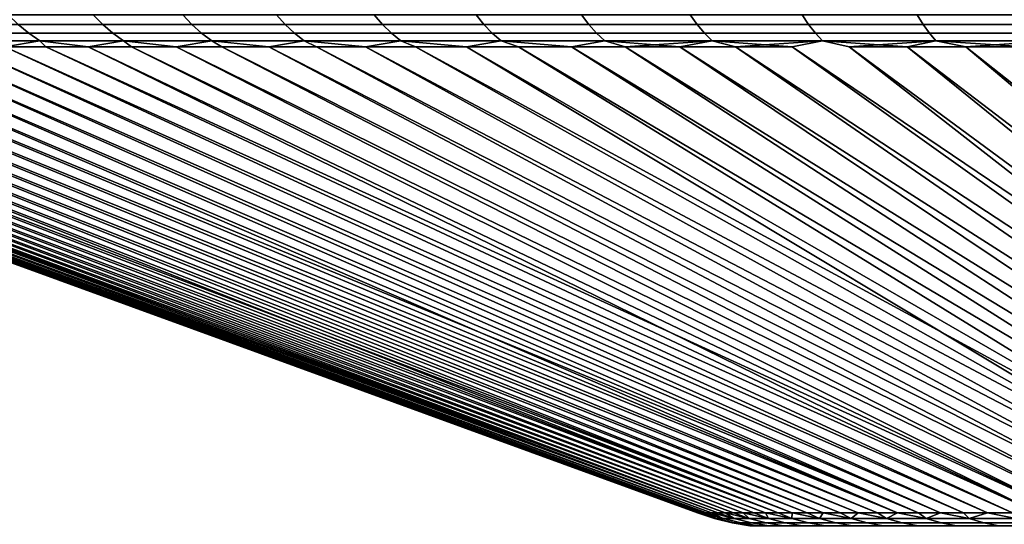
# Model space of a CAD drawing. Header units: metres. Extents: x -109 to 109, y -100 to 58.
# Tile 108 of 256: x -100.53 to -89.89, y 47.84 to 53.3. Entities that reach past the tile are written whole.
import ezdxf

# ---------------------------------------------------------------- set-up
doc = ezdxf.new("R2010")
doc.units = ezdxf.units.M
doc.layers.add('solid_21_062_100_XXX', color=7, linetype='CONTINUOUS')

msp = doc.modelspace()

# ---------------------------------------------------------------- linework, layer by layer
at = {"layer": 'solid_21_062_100_XXX'}
for points in [[(-100.658791, 53.352703, -19.654636), (-99.739182, 53.352703, -20.733847), (-99.635811, 53.246349, -20.641617), (-100.551331, 53.246349, -19.567207)], [(-99.739182, 53.352703, 20.733847), (-100.658791, 53.352703, 19.654636), (-100.551331, 53.246349, 19.567207), (-99.635811, 53.246349, 20.641617)], [(-99.739182, 53.352703, -20.733847), (-98.771408, 53.352703, -21.770081), (-98.67234, 53.246349, -21.673243), (-99.635811, 53.246349, -20.641617)], [(-98.771408, 53.352703, 21.770081), (-99.739182, 53.352703, 20.733847), (-99.635811, 53.246349, 20.641617), (-98.67234, 53.246349, 21.673243)], [(-98.771408, 53.352703, -21.770081), (-97.757469, 53.352703, -22.761194), (-97.66291, 53.246349, -22.659946), (-98.67234, 53.246349, -21.673243)], [(-97.757469, 53.352703, 22.761194), (-98.771408, 53.352703, 21.770081), (-98.67234, 53.246349, 21.673243), (-97.66291, 53.246349, 22.659946)], [(-97.757469, 53.352703, -22.761194), (-96.699478, 53.352703, -23.705132), (-96.609619, 53.246349, -23.599686), (-97.66291, 53.246349, -22.659946)], [(-96.699478, 53.352703, 23.705132), (-97.757469, 53.352703, 22.761194), (-97.66291, 53.246349, 22.659946), (-96.609619, 53.246349, 23.599686)], [(-96.699478, 53.352703, -23.705132), (-95.599609, 53.352703, -24.599937), (-95.514656, 53.246349, -24.490509), (-96.609619, 53.246349, -23.599686)], [(-95.599609, 53.352703, 24.599937), (-96.699478, 53.352703, 23.705132), (-96.609619, 53.246349, 23.599686), (-95.514656, 53.246349, 24.490509)], [(-95.599609, 53.352703, -24.599937), (-94.460159, 53.352703, -25.443754), (-94.380272, 53.246349, -25.330574), (-95.514656, 53.246349, -24.490509)], [(-94.460159, 53.352703, 25.443754), (-95.599609, 53.352703, 24.599937), (-95.514656, 53.246349, 24.490509), (-94.380272, 53.246349, 25.330574)], [(-94.460159, 53.352703, -25.443754), (-93.283485, 53.352703, -26.234837), (-93.208832, 53.246349, -26.118135), (-94.380272, 53.246349, -25.330574)], [(-93.283485, 53.352703, 26.234837), (-94.460159, 53.352703, 25.443754), (-94.380272, 53.246349, 25.330574), (-93.208832, 53.246349, 26.118135)], [(-93.283485, 53.352703, -26.234837), (-92.072029, 53.352703, -26.971542), (-92.002762, 53.246349, -26.851564), (-93.208832, 53.246349, -26.118135)], [(-92.072029, 53.352703, 26.971542), (-93.283485, 53.352703, 26.234837), (-93.208832, 53.246349, 26.118135), (-92.002762, 53.246349, 26.851564)], [(-92.072029, 53.352703, -26.971542), (-90.828293, 53.352703, -27.652346), (-90.764557, 53.246349, -27.529339), (-92.002762, 53.246349, -26.851564)], [(-90.828293, 53.352703, 27.652346), (-92.072029, 53.352703, 26.971542), (-92.002762, 53.246349, 26.851564), (-90.764557, 53.246349, 27.529339)], [(-90.828293, 53.352703, -27.652346), (-89.554855, 53.352703, -28.275835), (-89.496788, 53.246349, -28.150055), (-90.764557, 53.246349, -27.529339)], [(-89.554855, 53.352703, 28.275835), (-90.828293, 53.352703, 27.652346), (-90.764557, 53.246349, 27.529339), (-89.496788, 53.246349, 28.150055)], [(-101.417, 53.246349, -18.452244), (-100.551331, 53.246349, -19.567207), (-100.437073, 53.152493, -19.474257), (-101.29863, 53.152493, -18.364588)], [(-100.551331, 53.246349, 19.567207), (-101.417, 53.246349, 18.452244), (-101.29863, 53.152493, 18.364588), (-100.437073, 53.152493, 19.474257)], [(-100.551331, 53.246349, -19.567207), (-99.635811, 53.246349, -20.641617), (-99.525909, 53.152493, -20.54356), (-100.437073, 53.152493, -19.474257)], [(-99.635811, 53.246349, 20.641617), (-100.551331, 53.246349, 19.567207), (-100.437073, 53.152493, 19.474257), (-99.525909, 53.152493, 20.54356)], [(-99.635811, 53.246349, -20.641617), (-98.67234, 53.246349, -21.673243), (-98.567009, 53.152493, -21.570286), (-99.525909, 53.152493, -20.54356)], [(-98.67234, 53.246349, 21.673243), (-99.635811, 53.246349, 20.641617), (-99.525909, 53.152493, 20.54356), (-98.567009, 53.152493, 21.570286)], [(-98.67234, 53.246349, -21.673243), (-97.66291, 53.246349, -22.659946), (-97.562378, 53.152493, -22.552303), (-98.567009, 53.152493, -21.570286)], [(-97.66291, 53.246349, 22.659946), (-98.67234, 53.246349, 21.673243), (-98.567009, 53.152493, 21.570286), (-97.562378, 53.152493, 22.552303)], [(-97.66291, 53.246349, -22.659946), (-96.609619, 53.246349, -23.599686), (-96.514091, 53.152493, -23.487577), (-97.562378, 53.152493, -22.552303)], [(-96.609619, 53.246349, 23.599686), (-97.66291, 53.246349, 22.659946), (-97.562378, 53.152493, 22.552303), (-96.514091, 53.152493, 23.487577)], [(-96.609619, 53.246349, -23.599686), (-95.514656, 53.246349, -24.490509), (-95.424324, 53.152493, -24.37417), (-96.514091, 53.152493, -23.487577)], [(-95.514656, 53.246349, 24.490509), (-96.609619, 53.246349, 23.599686), (-96.514091, 53.152493, 23.487577), (-95.424324, 53.152493, 24.37417)], [(-95.514656, 53.246349, -24.490509), (-94.380272, 53.246349, -25.330574), (-94.295334, 53.152493, -25.210243), (-95.424324, 53.152493, -24.37417)], [(-94.380272, 53.246349, 25.330574), (-95.514656, 53.246349, 24.490509), (-95.424324, 53.152493, 24.37417), (-94.295334, 53.152493, 25.210243)], [(-94.380272, 53.246349, -25.330574), (-93.208832, 53.246349, -26.118135), (-93.129456, 53.152493, -25.994064), (-94.295334, 53.152493, -25.210243)], [(-93.208832, 53.246349, 26.118135), (-94.380272, 53.246349, 25.330574), (-94.295334, 53.152493, 25.210243), (-93.129456, 53.152493, 25.994064)], [(-93.208832, 53.246349, -26.118135), (-92.002762, 53.246349, -26.851564), (-91.929115, 53.152493, -26.72401), (-93.129456, 53.152493, -25.994064)], [(-92.002762, 53.246349, 26.851564), (-93.208832, 53.246349, 26.118135), (-93.129456, 53.152493, 25.994064), (-91.929115, 53.152493, 26.72401)], [(-92.002762, 53.246349, -26.851564), (-90.764557, 53.246349, -27.529339), (-90.696793, 53.152493, -27.398565), (-91.929115, 53.152493, -26.72401)], [(-90.764557, 53.246349, 27.529339), (-92.002762, 53.246349, 26.851564), (-91.929115, 53.152493, 26.72401), (-90.696793, 53.152493, 27.398565)], [(-90.764557, 53.246349, -27.529339), (-89.496788, 53.246349, -28.150055), (-89.435043, 53.152493, -28.016333), (-90.696793, 53.152493, -27.398565)], [(-89.496788, 53.246349, 28.150055), (-90.764557, 53.246349, 27.529339), (-90.696793, 53.152493, 27.398565), (-89.435043, 53.152493, 28.016333)], [(-101.29863, 53.152493, -18.364588), (-100.437073, 53.152493, -19.474257), (-100.31691, 53.071838, -19.376492), (-101.174141, 53.071838, -18.272394)], [(-100.437073, 53.152493, 19.474257), (-101.29863, 53.152493, 18.364588), (-101.174141, 53.071838, 18.272394), (-100.31691, 53.071838, 19.376492)], [(-100.437073, 53.152493, -19.474257), (-99.525909, 53.152493, -20.54356), (-99.410309, 53.071838, -20.440428), (-100.31691, 53.071838, -19.376492)], [(-99.525909, 53.152493, 20.54356), (-100.437073, 53.152493, 19.474257), (-100.31691, 53.071838, 19.376492), (-99.410309, 53.071838, 20.440428)], [(-99.525909, 53.152493, -20.54356), (-98.567009, 53.152493, -21.570286), (-98.45623, 53.071838, -21.461998), (-99.410309, 53.071838, -20.440428)], [(-98.567009, 53.152493, 21.570286), (-99.525909, 53.152493, 20.54356), (-99.410309, 53.071838, 20.440428), (-98.45623, 53.071838, 21.461998)], [(-98.567009, 53.152493, -21.570286), (-97.562378, 53.152493, -22.552303), (-97.456642, 53.071838, -22.439087), (-98.45623, 53.071838, -21.461998)], [(-97.562378, 53.152493, 22.552303), (-98.567009, 53.152493, 21.570286), (-98.45623, 53.071838, 21.461998), (-97.456642, 53.071838, 22.439087)], [(-97.562378, 53.152493, -22.552303), (-96.514091, 53.152493, -23.487577), (-96.41362, 53.071838, -23.369665), (-97.456642, 53.071838, -22.439087)], [(-96.514091, 53.152493, 23.487577), (-97.562378, 53.152493, 22.552303), (-97.456642, 53.071838, 22.439087), (-96.41362, 53.071838, 23.369665)], [(-96.514091, 53.152493, -23.487577), (-95.424324, 53.152493, -24.37417), (-95.329323, 53.071838, -24.251806), (-96.41362, 53.071838, -23.369665)], [(-95.424324, 53.152493, 24.37417), (-96.514091, 53.152493, 23.487577), (-96.41362, 53.071838, 23.369665), (-95.329323, 53.071838, 24.251806)], [(-95.424324, 53.152493, -24.37417), (-94.295334, 53.152493, -25.210243), (-94.205994, 53.071838, -25.083683), (-95.329323, 53.071838, -24.251806)], [(-94.295334, 53.152493, 25.210243), (-95.424324, 53.152493, 24.37417), (-95.329323, 53.071838, 24.251806), (-94.205994, 53.071838, 25.083683)], [(-94.295334, 53.152493, -25.210243), (-93.129456, 53.152493, -25.994064), (-93.045975, 53.071838, -25.863569), (-94.205994, 53.071838, -25.083683)], [(-93.129456, 53.152493, 25.994064), (-94.295334, 53.152493, 25.210243), (-94.205994, 53.071838, 25.083683), (-93.045975, 53.071838, 25.863569)], [(-93.129456, 53.152493, -25.994064), (-91.929115, 53.152493, -26.72401), (-91.851654, 53.071838, -26.589849), (-93.045975, 53.071838, -25.863569)], [(-91.929115, 53.152493, 26.72401), (-93.129456, 53.152493, 25.994064), (-93.045975, 53.071838, 25.863569), (-91.851654, 53.071838, 26.589849)], [(-91.929115, 53.152493, -26.72401), (-90.696793, 53.152493, -27.398565), (-90.625519, 53.071838, -27.261019), (-91.851654, 53.071838, -26.589849)], [(-90.696793, 53.152493, 27.398565), (-91.929115, 53.152493, 26.72401), (-91.851654, 53.071838, 26.589849), (-90.625519, 53.071838, 27.261019)], [(-90.696793, 53.152493, -27.398565), (-89.435043, 53.152493, -28.016333), (-89.37011, 53.071838, -27.875685), (-90.625519, 53.071838, -27.261019)], [(-89.435043, 53.152493, 28.016333), (-90.696793, 53.152493, 27.398565), (-90.625519, 53.071838, 27.261019), (-89.37011, 53.071838, 27.875685)], [(-100.31691, 53.071838, 19.376492), (-101.174141, 53.071838, 18.272394), (-100.694344, 53.00507, 18.640141), (-100.250717, 53.00507, 19.202198)], [(-101.174141, 53.071838, -18.272394), (-100.31691, 53.071838, -19.376492), (-100.694351, 53.00507, -18.640127)], [(-100.31691, 53.071838, -19.376492), (-100.250725, 53.00507, -19.202185), (-100.694351, 53.00507, -18.640127)], [(-100.31691, 53.071838, 19.376492), (-100.250717, 53.00507, 19.202198), (-99.794037, 53.00507, 19.7537)], [(-99.410309, 53.071838, 20.440428), (-100.31691, 53.071838, 19.376492), (-99.794037, 53.00507, 19.7537), (-99.324562, 53.00507, 20.294346)], [(-100.31691, 53.071838, -19.376492), (-99.794052, 53.00507, -19.753687), (-100.250725, 53.00507, -19.202185)], [(-100.31691, 53.071838, -19.376492), (-99.410309, 53.071838, -20.440428), (-99.794052, 53.00507, -19.753687)], [(-99.410309, 53.071838, -20.440428), (-99.32457, 53.00507, -20.294333), (-99.794052, 53.00507, -19.753687)], [(-99.410309, 53.071838, 20.440428), (-99.324562, 53.00507, 20.294346), (-98.842537, 53.00507, 20.823835)], [(-98.45623, 53.071838, 21.461998), (-99.410309, 53.071838, 20.440428), (-98.842537, 53.00507, 20.823835), (-98.348228, 53.00507, 21.341881)], [(-99.410309, 53.071838, -20.440428), (-98.842545, 53.00507, -20.823824), (-99.32457, 53.00507, -20.294333)], [(-99.410309, 53.071838, -20.440428), (-98.45623, 53.071838, -21.461998), (-98.842545, 53.00507, -20.823824)], [(-98.45623, 53.071838, -21.461998), (-98.348244, 53.00507, -21.341869), (-98.842545, 53.00507, -20.823824)], [(-98.45623, 53.071838, 21.461998), (-98.348228, 53.00507, 21.341881), (-97.841911, 53.00507, 21.848196)], [(-97.456642, 53.071838, 22.439087), (-98.45623, 53.071838, 21.461998), (-97.841911, 53.00507, 21.848196)], [(-98.45623, 53.071838, -21.461998), (-97.841927, 53.00507, -21.848183), (-98.348244, 53.00507, -21.341869)], [(-98.45623, 53.071838, -21.461998), (-97.456642, 53.071838, -22.439087), (-97.841927, 53.00507, -21.848183)], [(-97.456642, 53.071838, -22.439087), (-97.323883, 53.00507, -22.342489), (-97.841927, 53.00507, -21.848183)], [(-97.456642, 53.071838, 22.439087), (-97.841911, 53.00507, 21.848196), (-97.323868, 53.00507, 22.342501)], [(-97.456642, 53.071838, 22.439087), (-97.323868, 53.00507, 22.342501), (-96.79438, 53.00507, 22.824526)], [(-96.41362, 53.071838, 23.369665), (-97.456642, 53.071838, 22.439087), (-96.79438, 53.00507, 22.824526)], [(-97.456642, 53.071838, -22.439087), (-96.41362, 53.071838, -23.369665), (-96.794395, 53.00507, -22.824514), (-97.323883, 53.00507, -22.342489)], [(-96.41362, 53.071838, -23.369665), (-96.253754, 53.00507, -23.293995), (-96.794395, 53.00507, -22.824514)], [(-96.41362, 53.071838, 23.369665), (-96.79438, 53.00507, 22.824526), (-96.253738, 53.00507, 23.294006)], [(-96.41362, 53.071838, 23.369665), (-96.253738, 53.00507, 23.294006), (-95.70224, 53.00507, 23.750683)], [(-95.329323, 53.071838, 24.251806), (-96.41362, 53.071838, 23.369665), (-95.70224, 53.00507, 23.750683)], [(-96.41362, 53.071838, -23.369665), (-95.329323, 53.071838, -24.251806), (-95.702255, 53.00507, -23.750671), (-96.253754, 53.00507, -23.293995)], [(-95.329323, 53.071838, -24.251806), (-95.140198, 53.00507, -24.194294), (-95.702255, 53.00507, -23.750671)], [(-95.329323, 53.071838, 24.251806), (-95.70224, 53.00507, 23.750683), (-95.140182, 53.00507, 24.194305)], [(-95.329323, 53.071838, 24.251806), (-95.140182, 53.00507, 24.194305), (-94.567886, 53.00507, 24.62463)], [(-94.205994, 53.071838, 25.083683), (-95.329323, 53.071838, 24.251806), (-94.567886, 53.00507, 24.62463)], [(-95.329323, 53.071838, -24.251806), (-94.205994, 53.071838, -25.083683), (-94.567902, 53.00507, -24.62462), (-95.140198, 53.00507, -24.194294)], [(-94.205994, 53.071838, -25.083683), (-93.985672, 53.00507, -25.041412), (-94.567902, 53.00507, -24.62462)], [(-94.205994, 53.071838, 25.083683), (-94.567886, 53.00507, 24.62463), (-93.985657, 53.00507, 25.041422)], [(-94.205994, 53.071838, 25.083683), (-93.985657, 53.00507, 25.041422), (-93.393814, 53.00507, 25.44445)], [(-93.045975, 53.071838, 25.863569), (-94.205994, 53.071838, 25.083683), (-93.393814, 53.00507, 25.44445)], [(-94.205994, 53.071838, -25.083683), (-93.045975, 53.071838, -25.863569), (-93.985672, 53.00507, -25.041412)], [(-93.045975, 53.071838, -25.863569), (-93.393829, 53.00507, -25.444441), (-93.985672, 53.00507, -25.041412)], [(-93.045975, 53.071838, -25.863569), (-92.792702, 53.00507, -25.833485), (-93.393829, 53.00507, -25.444441)], [(-93.045975, 53.071838, 25.863569), (-93.393814, 53.00507, 25.44445), (-92.792686, 53.00507, 25.833494)], [(-93.045975, 53.071838, 25.863569), (-92.792686, 53.00507, 25.833494), (-92.182602, 53.00507, 26.208338)], [(-91.851654, 53.071838, 26.589849), (-93.045975, 53.071838, 25.863569), (-92.182602, 53.00507, 26.208338)], [(-93.045975, 53.071838, -25.863569), (-91.851654, 53.071838, -26.589849), (-92.792702, 53.00507, -25.833485)], [(-91.851654, 53.071838, -26.589849), (-92.182617, 53.00507, -26.208328), (-92.792702, 53.00507, -25.833485)], [(-91.851654, 53.071838, -26.589849), (-91.563911, 53.00507, -26.568769), (-85.11245, 47.968861, -14.314016), (-92.182617, 53.00507, -26.208328)], [(-91.851654, 53.071838, 26.589849), (-92.182602, 53.00507, 26.208338), (-84.721664, 47.968861, 14.541992), (-91.563896, 53.00507, 26.568777)], [(-91.851654, 53.071838, 26.589849), (-91.563896, 53.00507, 26.568777), (-90.936913, 53.00507, 26.914614)], [(-90.625519, 53.071838, 27.261019), (-91.851654, 53.071838, 26.589849), (-90.936913, 53.00507, 26.914614)], [(-91.851654, 53.071838, -26.589849), (-90.625519, 53.071838, -27.261019), (-91.563911, 53.00507, -26.568769)], [(-90.625519, 53.071838, -27.261019), (-90.936935, 53.00507, -26.914604), (-91.563911, 53.00507, -26.568769)], [(-90.625519, 53.071838, -27.261019), (-90.302017, 53.00507, -27.245647), (-90.936935, 53.00507, -26.914604)], [(-90.625519, 53.071838, 27.261019), (-90.936913, 53.00507, 26.914614), (-90.302002, 53.00507, 27.245655)], [(-90.625519, 53.071838, 27.261019), (-90.302002, 53.00507, 27.245655), (-89.6595, 53.00507, 27.561722)], [(-89.37011, 53.071838, 27.875685), (-90.625519, 53.071838, 27.261019), (-89.6595, 53.00507, 27.561722)], [(-90.625519, 53.071838, -27.261019), (-89.37011, 53.071838, -27.875685), (-90.302017, 53.00507, -27.245647)], [(-89.37011, 53.071838, -27.875685), (-89.659515, 53.00507, -27.561714), (-90.302017, 53.00507, -27.245647)], [(-107.033722, 53.00507, -0.715954), (-93.205246, 47.968861), (-93.19912, 47.968861, 0.452357), (-107.042114, 53.00507)], [(-107.033722, 53.00507, 0.715962), (-107.042114, 53.00507), (-93.19912, 47.968861, 0.452357)], [(-107.033722, 53.00507, 0.715962), (-93.19912, 47.968861, 0.452357), (-93.180748, 47.968861, 0.904386), (-107.008553, 53.00507, 1.431536)], [(-107.008553, 53.00507, -1.431522), (-93.19912, 47.968861, -0.452351), (-93.205246, 47.968861), (-107.033722, 53.00507, -0.715954)], [(-107.008553, 53.00507, 1.431536), (-93.180748, 47.968861, 0.904386), (-93.150146, 47.968861, 1.355755), (-106.966606, 53.00507, 2.146327)], [(-106.966606, 53.00507, -2.146309), (-93.180748, 47.968861, -0.904375), (-93.19912, 47.968861, -0.452351), (-107.008553, 53.00507, -1.431522)], [(-106.966606, 53.00507, 2.146327), (-93.150146, 47.968861, 1.355755), (-93.107323, 47.968861, 1.806131), (-106.907921, 53.00507, 2.859944)], [(-106.907921, 53.00507, -2.859923), (-93.150146, 47.968861, -1.35574), (-93.180748, 47.968861, -0.904375), (-106.966606, 53.00507, -2.146309)], [(-106.907921, 53.00507, 2.859944), (-93.107323, 47.968861, 1.806131), (-93.052322, 47.968861, 2.255186), (-106.83252, 53.00507, 3.571992)], [(-106.832527, 53.00507, -3.571969), (-93.107323, 47.968861, -1.806115), (-93.150146, 47.968861, -1.35574), (-106.907921, 53.00507, -2.859923)], [(-106.740456, 53.00507, -4.282056), (-93.05233, 47.968861, -2.255169), (-93.107323, 47.968861, -1.806115), (-106.832527, 53.00507, -3.571969)], [(-106.83252, 53.00507, 3.571992), (-93.052322, 47.968861, 2.255186), (-92.985184, 47.968861, 2.702588), (-106.740448, 53.00507, 4.28208)], [(-106.63176, 53.00507, -4.989793), (-92.985191, 47.968861, -2.702571), (-93.05233, 47.968861, -2.255169), (-106.740456, 53.00507, -4.282056)], [(-106.740448, 53.00507, 4.28208), (-92.985184, 47.968861, 2.702588), (-92.905952, 47.968861, 3.148009), (-106.631752, 53.00507, 4.989817)], [(-106.63176, 53.00507, -4.989793), (-106.506508, 53.00507, -5.69479), (-92.985191, 47.968861, -2.702571)], [(-106.5065, 53.00507, 5.694813), (-106.631752, 53.00507, 4.989817), (-92.905952, 47.968861, 3.148009)], [(-106.364754, 53.00507, -6.396659), (-92.90596, 47.968861, -3.147993), (-92.985191, 47.968861, -2.702571), (-106.506508, 53.00507, -5.69479)], [(-106.5065, 53.00507, 5.694813), (-92.905952, 47.968861, 3.148009), (-92.81469, 47.968861, 3.591123), (-106.364754, 53.00507, 6.396681)], [(-106.364754, 53.00507, 6.396681), (-92.81469, 47.968861, 3.591123), (-92.711464, 47.968861, 4.031603), (-106.206589, 53.00507, 7.095035)], [(-106.206596, 53.00507, -7.095014), (-92.814697, 47.968861, -3.591108), (-92.90596, 47.968861, -3.147993), (-106.364754, 53.00507, -6.396659)], [(-106.032104, 53.00507, -7.789469), (-92.711464, 47.968861, -4.03159), (-92.814697, 47.968861, -3.591108), (-106.206596, 53.00507, -7.095014)], [(-106.206589, 53.00507, 7.095035), (-92.711464, 47.968861, 4.031603), (-92.596344, 47.968861, 4.469127), (-106.032097, 53.00507, 7.789488)], [(-105.841377, 53.00507, -8.479643), (-92.596344, 47.968861, -4.469115), (-92.711464, 47.968861, -4.03159), (-106.032104, 53.00507, -7.789469)], [(-106.032097, 53.00507, 7.789488), (-92.596344, 47.968861, 4.469127), (-92.469414, 47.968861, 4.903372), (-105.841377, 53.00507, 8.479661)], [(-105.841377, 53.00507, 8.479661), (-92.469414, 47.968861, 4.903372), (-92.33078, 47.968861, 5.334021), (-105.634529, 53.00507, 9.165173)], [(-105.634529, 53.00507, -9.165155), (-92.469421, 47.968861, -4.903362), (-92.596344, 47.968861, -4.469115), (-105.841377, 53.00507, -8.479643)], [(-105.634529, 53.00507, 9.165173), (-92.33078, 47.968861, 5.334021), (-92.180527, 47.968861, 5.760758), (-105.411659, 53.00507, 9.845646)], [(-105.411667, 53.00507, -9.84563), (-92.33078, 47.968861, -5.334013), (-92.469421, 47.968861, -4.903362), (-105.634529, 53.00507, -9.165155)], [(-105.411667, 53.00507, -9.84563), (-105.172913, 53.00507, -10.520692), (-92.33078, 47.968861, -5.334013)], [(-105.172905, 53.00507, 10.520707), (-105.411659, 53.00507, 9.845646), (-92.180527, 47.968861, 5.760758)], [(-104.918404, 53.00507, -11.189971), (-92.180534, 47.968861, -5.76075), (-92.33078, 47.968861, -5.334013), (-105.172913, 53.00507, -10.520692)], [(-105.172905, 53.00507, 10.520707), (-92.180527, 47.968861, 5.760758), (-92.018784, 47.968861, 6.183269), (-104.918396, 53.00507, 11.189985)], [(-104.64827, 53.00507, -11.853098), (-92.018784, 47.968861, -6.183262), (-92.180534, 47.968861, -5.76075), (-104.918404, 53.00507, -11.189971)], [(-104.918396, 53.00507, 11.189985), (-92.018784, 47.968861, 6.183269), (-91.84565, 47.968861, 6.601244), (-104.648262, 53.00507, 11.853112)], [(-104.362663, 53.00507, -12.509709), (-91.84565, 47.968861, -6.601238), (-92.018784, 47.968861, -6.183262), (-104.64827, 53.00507, -11.853098)], [(-104.648262, 53.00507, 11.853112), (-91.84565, 47.968861, 6.601244), (-91.661263, 47.968861, 7.014377), (-104.362656, 53.00507, 12.509724)], [(-104.061752, 53.00507, -13.159444), (-91.661263, 47.968861, -7.014371), (-91.84565, 47.968861, -6.601238), (-104.362663, 53.00507, -12.509709)], [(-104.362656, 53.00507, 12.509724), (-91.661263, 47.968861, 7.014377), (-91.465752, 47.968861, 7.422365), (-104.061745, 53.00507, 13.159458)], [(-103.745682, 53.00507, -13.801945), (-91.465759, 47.968861, -7.422359), (-91.661263, 47.968861, -7.014371), (-104.061752, 53.00507, -13.159444)], [(-104.061745, 53.00507, 13.159458), (-91.465752, 47.968861, 7.422365), (-91.25927, 47.968861, 7.824909), (-103.745674, 53.00507, 13.80196)], [(-103.414642, 53.00507, -14.43686), (-91.259277, 47.968861, -7.824902), (-91.465759, 47.968861, -7.422359), (-103.745682, 53.00507, -13.801945)], [(-103.745674, 53.00507, 13.80196), (-91.25927, 47.968861, 7.824909), (-91.041969, 47.968861, 8.221713), (-103.414635, 53.00507, 14.436875)], [(-103.06881, 53.00507, -15.06384), (-91.041969, 47.968861, -8.221705), (-91.259277, 47.968861, -7.824902), (-103.414642, 53.00507, -14.43686)], [(-103.414635, 53.00507, 14.436875), (-91.041969, 47.968861, 8.221713), (-90.813995, 47.968861, 8.612486), (-103.068802, 53.00507, 15.063856)], [(-103.06881, 53.00507, -15.06384), (-102.708374, 53.00507, -15.682541), (-91.041969, 47.968861, -8.221705)], [(-102.708366, 53.00507, 15.682557), (-103.068802, 53.00507, 15.063856), (-90.813995, 47.968861, 8.612486)], [(-102.333534, 53.00507, -16.292624), (-90.813995, 47.968861, -8.612478), (-91.041969, 47.968861, -8.221705), (-102.708374, 53.00507, -15.682541)], [(-102.708366, 53.00507, 15.682557), (-90.813995, 47.968861, 8.612486), (-90.575523, 47.968861, 8.996943), (-102.333519, 53.00507, 16.292639)], [(-101.944489, 53.00507, -16.893749), (-90.575531, 47.968861, -8.996934), (-90.813995, 47.968861, -8.612478), (-102.333534, 53.00507, -16.292624)], [(-102.333519, 53.00507, 16.292639), (-90.575523, 47.968861, 8.996943), (-90.326729, 47.968861, 9.374799), (-101.944481, 53.00507, 16.893766)], [(-101.541466, 53.00507, -17.485592), (-90.326736, 47.968861, -9.37479), (-90.575531, 47.968861, -8.996934), (-101.944489, 53.00507, -16.893749)], [(-101.944481, 53.00507, 16.893766), (-90.326729, 47.968861, 9.374799), (-90.067795, 47.968861, 9.74578), (-101.541458, 53.00507, 17.485607)], [(-101.12468, 53.00507, -18.067825), (-90.067802, 47.968861, -9.745771), (-90.326736, 47.968861, -9.37479), (-101.541466, 53.00507, -17.485592)], [(-101.541458, 53.00507, 17.485607), (-90.067795, 47.968861, 9.74578), (-89.798912, 47.968861, 10.109612), (-101.124664, 53.00507, 18.067839)], [(-100.694351, 53.00507, -18.640127), (-89.79892, 47.968861, -10.109604), (-90.067802, 47.968861, -9.745771), (-101.12468, 53.00507, -18.067825)], [(-101.124664, 53.00507, 18.067839), (-89.798912, 47.968861, 10.109612), (-89.520271, 47.968861, 10.46603), (-100.694344, 53.00507, 18.640141)], [(-100.250725, 53.00507, -19.202185), (-89.520279, 47.968861, -10.466022), (-89.79892, 47.968861, -10.109604), (-100.694351, 53.00507, -18.640127)], [(-100.694344, 53.00507, 18.640141), (-89.520271, 47.968861, 10.46603), (-89.232086, 47.968861, 10.814772), (-100.250717, 53.00507, 19.202198)], [(-100.250725, 53.00507, -19.202185), (-99.794052, 53.00507, -19.753687), (-89.520279, 47.968861, -10.466022)], [(-99.794037, 53.00507, 19.7537), (-100.250717, 53.00507, 19.202198), (-89.232086, 47.968861, 10.814772)], [(-99.32457, 53.00507, -20.294333), (-89.232094, 47.968861, -10.814763), (-89.520279, 47.968861, -10.466022), (-99.794052, 53.00507, -19.753687)], [(-99.794037, 53.00507, 19.7537), (-89.232086, 47.968861, 10.814772), (-88.934563, 47.968861, 11.155581), (-99.324562, 53.00507, 20.294346)], [(-98.842545, 53.00507, -20.823824), (-88.93457, 47.968861, -11.155574), (-89.232094, 47.968861, -10.814763), (-99.32457, 53.00507, -20.294333)], [(-99.324562, 53.00507, 20.294346), (-88.934563, 47.968861, 11.155581), (-88.627914, 47.968861, 11.488209), (-98.842537, 53.00507, 20.823835)], [(-98.348244, 53.00507, -21.341869), (-88.627922, 47.968861, -11.488202), (-88.93457, 47.968861, -11.155574), (-98.842545, 53.00507, -20.823824)], [(-98.842537, 53.00507, 20.823835), (-88.627914, 47.968861, 11.488209), (-88.312378, 47.968861, 11.812411), (-98.348228, 53.00507, 21.341881)], [(-97.841927, 53.00507, -21.848183), (-88.312386, 47.968861, -11.812405), (-88.627922, 47.968861, -11.488202), (-98.348244, 53.00507, -21.341869)], [(-98.348228, 53.00507, 21.341881), (-88.312378, 47.968861, 11.812411), (-87.988174, 47.968861, 12.127951), (-97.841911, 53.00507, 21.848196)], [(-97.323883, 53.00507, -22.342489), (-87.988182, 47.968861, -12.127944), (-88.312386, 47.968861, -11.812405), (-97.841927, 53.00507, -21.848183)], [(-97.841911, 53.00507, 21.848196), (-87.988174, 47.968861, 12.127951), (-87.655548, 47.968861, 12.434595), (-97.323868, 53.00507, 22.342501)], [(-96.794395, 53.00507, -22.824514), (-87.655556, 47.968861, -12.434588), (-87.988182, 47.968861, -12.127944), (-97.323883, 53.00507, -22.342489)], [(-97.323868, 53.00507, 22.342501), (-87.655548, 47.968861, 12.434595), (-87.314735, 47.968861, 12.73212), (-96.79438, 53.00507, 22.824526)], [(-96.253754, 53.00507, -23.293995), (-87.314743, 47.968861, -12.732114), (-87.655556, 47.968861, -12.434588), (-96.794395, 53.00507, -22.824514)], [(-96.79438, 53.00507, 22.824526), (-87.314735, 47.968861, 12.73212), (-86.965988, 47.968861, 13.020307), (-96.253738, 53.00507, 23.294006)], [(-96.253754, 53.00507, -23.293995), (-95.702255, 53.00507, -23.750671), (-87.314743, 47.968861, -12.732114)], [(-95.70224, 53.00507, 23.750683), (-96.253738, 53.00507, 23.294006), (-86.965988, 47.968861, 13.020307)], [(-95.140198, 53.00507, -24.194294), (-86.965996, 47.968861, -13.020301), (-87.314743, 47.968861, -12.732114), (-95.702255, 53.00507, -23.750671)], [(-95.70224, 53.00507, 23.750683), (-86.965988, 47.968861, 13.020307), (-86.609573, 47.968861, 13.298944), (-95.140182, 53.00507, 24.194305)], [(-94.567902, 53.00507, -24.62462), (-86.609581, 47.968861, -13.298938), (-86.965996, 47.968861, -13.020301), (-95.140198, 53.00507, -24.194294)], [(-95.140182, 53.00507, 24.194305), (-86.609573, 47.968861, 13.298944), (-86.245735, 47.968861, 13.567828), (-94.567886, 53.00507, 24.62463)], [(-93.985672, 53.00507, -25.041412), (-86.245743, 47.968861, -13.567822), (-86.609581, 47.968861, -13.298938), (-94.567902, 53.00507, -24.62462)], [(-94.567886, 53.00507, 24.62463), (-86.245735, 47.968861, 13.567828), (-85.874756, 47.968861, 13.826761), (-93.985657, 53.00507, 25.041422)], [(-93.393829, 53.00507, -25.444441), (-85.874763, 47.968861, -13.826756), (-86.245743, 47.968861, -13.567822), (-93.985672, 53.00507, -25.041412)], [(-93.985657, 53.00507, 25.041422), (-85.874756, 47.968861, 13.826761), (-85.496895, 47.968861, 14.075553), (-93.393814, 53.00507, 25.44445)], [(-92.792702, 53.00507, -25.833485), (-85.496902, 47.968861, -14.075547), (-85.874763, 47.968861, -13.826756), (-93.393829, 53.00507, -25.444441)], [(-93.393814, 53.00507, 25.44445), (-85.496895, 47.968861, 14.075553), (-85.112442, 47.968861, 14.314021), (-92.792686, 53.00507, 25.833494)], [(-92.182617, 53.00507, -26.208328), (-85.11245, 47.968861, -14.314016), (-85.496902, 47.968861, -14.075547), (-92.792702, 53.00507, -25.833485)], [(-92.792686, 53.00507, 25.833494), (-85.112442, 47.968861, 14.314021), (-84.721664, 47.968861, 14.541992), (-92.182602, 53.00507, 26.208338)], [(-90.936935, 53.00507, -26.914604), (-84.721672, 47.968861, -14.541987), (-85.11245, 47.968861, -14.314016), (-91.563911, 53.00507, -26.568769)], [(-91.563896, 53.00507, 26.568777), (-84.721664, 47.968861, 14.541992), (-84.324867, 47.968861, 14.759296), (-90.936913, 53.00507, 26.914614)], [(-90.302017, 53.00507, -27.245647), (-84.324875, 47.968861, -14.759292), (-84.721672, 47.968861, -14.541987), (-90.936935, 53.00507, -26.914604)], [(-90.936913, 53.00507, 26.914614), (-84.324867, 47.968861, 14.759296), (-83.922325, 47.968861, 14.965776), (-90.302002, 53.00507, 27.245655)], [(-89.659515, 53.00507, -27.561714), (-83.922333, 47.968861, -14.965773), (-84.324875, 47.968861, -14.759292), (-90.302017, 53.00507, -27.245647)], [(-90.302002, 53.00507, 27.245655), (-83.922325, 47.968861, 14.965776), (-83.514336, 47.968861, 15.16128), (-89.6595, 53.00507, 27.561722)], [(-93.019943, 47.90863), (-92.996529, 47.90863, 0.879227), (-93.19912, 47.968861, 0.452357), (-93.205246, 47.968861)], [(-93.019943, 47.90863), (-93.205246, 47.968861), (-93.19912, 47.968861, -0.452351)], [(-92.996529, 47.90863, 0.879227), (-93.180748, 47.968861, 0.904386), (-93.19912, 47.968861, 0.452357)], [(-92.996529, 47.90863, -0.879227), (-93.19912, 47.968861, -0.452351), (-93.180748, 47.968861, -0.904375)], [(-93.019943, 47.90863), (-93.19912, 47.968861, -0.452351), (-92.996529, 47.90863, -0.879227)], [(-92.996529, 47.90863, 0.879227), (-92.926353, 47.90863, 1.755962), (-93.150146, 47.968861, 1.355755), (-93.180748, 47.968861, 0.904386)], [(-92.996529, 47.90863, -0.879227), (-93.180748, 47.968861, -0.904375), (-93.150146, 47.968861, -1.35574)], [(-92.926353, 47.90863, 1.755962), (-93.107323, 47.968861, 1.806131), (-93.150146, 47.968861, 1.355755)], [(-92.926353, 47.90863, -1.755962), (-93.150146, 47.968861, -1.35574), (-93.107323, 47.968861, -1.806115)], [(-92.996529, 47.90863, -0.879227), (-93.150146, 47.968861, -1.35574), (-92.926353, 47.90863, -1.755962)], [(-92.926353, 47.90863, 1.755962), (-92.809616, 47.90863, 2.627719), (-93.052322, 47.968861, 2.255186), (-93.107323, 47.968861, 1.806131)], [(-92.926353, 47.90863, -1.755962), (-93.107323, 47.968861, -1.806115), (-93.05233, 47.968861, -2.255169)], [(-92.809616, 47.90863, -2.627719), (-93.05233, 47.968861, -2.255169), (-92.985191, 47.968861, -2.702571)], [(-92.926353, 47.90863, -1.755962), (-93.05233, 47.968861, -2.255169), (-92.809616, 47.90863, -2.627719)], [(-92.809616, 47.90863, 2.627719), (-92.985184, 47.968861, 2.702588), (-93.052322, 47.968861, 2.255186)], [(-92.809616, 47.90863, -2.627719), (-92.985191, 47.968861, -2.702571), (-92.90596, 47.968861, -3.147993)], [(-92.809616, 47.90863, 2.627719), (-92.646645, 47.90863, 3.492028), (-92.905952, 47.968861, 3.148009), (-92.985184, 47.968861, 2.702588)], [(-92.646645, 47.90863, -3.492028), (-92.90596, 47.968861, -3.147993), (-92.814697, 47.968861, -3.591108)], [(-92.809616, 47.90863, -2.627719), (-92.90596, 47.968861, -3.147993), (-92.646645, 47.90863, -3.492028)], [(-92.646645, 47.90863, 3.492028), (-92.81469, 47.968861, 3.591123), (-92.905952, 47.968861, 3.148009)], [(-92.646645, 47.90863, -3.492028), (-92.814697, 47.968861, -3.591108), (-92.711464, 47.968861, -4.03159)], [(-92.646645, 47.90863, 3.492028), (-92.437904, 47.90863, 4.346439), (-92.711464, 47.968861, 4.031603), (-92.81469, 47.968861, 3.591123)], [(-92.437904, 47.90863, 4.346439), (-92.596344, 47.968861, 4.469127), (-92.711464, 47.968861, 4.031603)], [(-92.437904, 47.90863, -4.346439), (-92.711464, 47.968861, -4.03159), (-92.596344, 47.968861, -4.469115)], [(-92.646645, 47.90863, -3.492028), (-92.711464, 47.968861, -4.03159), (-92.437904, 47.90863, -4.346439)], [(-92.437904, 47.90863, 4.346439), (-92.18399, 47.90863, 5.188529), (-92.469414, 47.968861, 4.903372), (-92.596344, 47.968861, 4.469127)], [(-92.437904, 47.90863, -4.346439), (-92.596344, 47.968861, -4.469115), (-92.469421, 47.968861, -4.903362)], [(-92.18399, 47.90863, -5.188529), (-92.469421, 47.968861, -4.903362), (-92.33078, 47.968861, -5.334013)], [(-92.437904, 47.90863, -4.346439), (-92.469421, 47.968861, -4.903362), (-92.18399, 47.90863, -5.188529)], [(-92.18399, 47.90863, 5.188529), (-92.33078, 47.968861, 5.334021), (-92.469414, 47.968861, 4.903372)], [(-92.18399, 47.90863, 5.188529), (-91.88562, 47.90863, 6.015911), (-92.180527, 47.968861, 5.760758), (-92.33078, 47.968861, 5.334021)], [(-92.18399, 47.90863, -5.188529), (-92.33078, 47.968861, -5.334013), (-92.180534, 47.968861, -5.76075)], [(-92.18399, 47.90863, -5.188529), (-92.180534, 47.968861, -5.76075), (-91.88562, 47.90863, -6.015911)], [(-91.88562, 47.90863, -6.015911), (-92.180534, 47.968861, -5.76075), (-92.018784, 47.968861, -6.183262)], [(-91.88562, 47.90863, 6.015911), (-92.018784, 47.968861, 6.183269), (-92.180527, 47.968861, 5.760758)], [(-91.88562, 47.90863, 6.015911), (-91.543633, 47.90863, 6.826241), (-91.84565, 47.968861, 6.601244), (-92.018784, 47.968861, 6.183269)], [(-91.88562, 47.90863, -6.015911), (-92.018784, 47.968861, -6.183262), (-91.84565, 47.968861, -6.601238)], [(-91.88562, 47.90863, -6.015911), (-91.84565, 47.968861, -6.601238), (-91.543633, 47.90863, -6.826241)], [(-91.543633, 47.90863, 6.826241), (-91.661263, 47.968861, 7.014377), (-91.84565, 47.968861, 6.601244)], [(-91.543633, 47.90863, -6.826241), (-91.84565, 47.968861, -6.601238), (-91.661263, 47.968861, -7.014371)], [(-91.543633, 47.90863, 6.826241), (-91.159004, 47.90863, 7.617221), (-91.465752, 47.968861, 7.422365), (-91.661263, 47.968861, 7.014377)], [(-91.543633, 47.90863, -6.826241), (-91.661263, 47.968861, -7.014371), (-91.465759, 47.968861, -7.422359)], [(-91.543633, 47.90863, -6.826241), (-91.465759, 47.968861, -7.422359), (-91.159004, 47.90863, -7.617221)], [(-91.159004, 47.90863, -7.617221), (-91.465759, 47.968861, -7.422359), (-91.259277, 47.968861, -7.824902)], [(-91.159004, 47.90863, 7.617221), (-91.25927, 47.968861, 7.824909), (-91.465752, 47.968861, 7.422365)], [(-91.159004, 47.90863, -7.617221), (-91.259277, 47.968861, -7.824902), (-91.041969, 47.968861, -8.221705)], [(-91.159004, 47.90863, 7.617221), (-90.732819, 47.90863, 8.386609), (-91.041969, 47.968861, 8.221713), (-91.25927, 47.968861, 7.824909)], [(-91.159004, 47.90863, -7.617221), (-91.041969, 47.968861, -8.221705), (-90.732819, 47.90863, -8.386609)], [(-90.732819, 47.90863, 8.386609), (-90.813995, 47.968861, 8.612486), (-91.041969, 47.968861, 8.221713)], [(-90.732819, 47.90863, -8.386609), (-91.041969, 47.968861, -8.221705), (-90.813995, 47.968861, -8.612478)], [(-90.732819, 47.90863, 8.386609), (-90.266296, 47.90863, 9.132224), (-90.575523, 47.968861, 8.996943), (-90.813995, 47.968861, 8.612486)], [(-90.732819, 47.90863, -8.386609), (-90.813995, 47.968861, -8.612478), (-90.575531, 47.968861, -8.996934)], [(-90.732819, 47.90863, -8.386609), (-90.575531, 47.968861, -8.996934), (-90.266296, 47.90863, -9.132224)], [(-90.266296, 47.90863, -9.132224), (-90.575531, 47.968861, -8.996934), (-90.326736, 47.968861, -9.37479)], [(-90.266296, 47.90863, 9.132224), (-90.326729, 47.968861, 9.374799), (-90.575523, 47.968861, 8.996943)], [(-90.266296, 47.90863, -9.132224), (-90.326736, 47.968861, -9.37479), (-90.067802, 47.968861, -9.745771)], [(-90.266296, 47.90863, 9.132224), (-89.76075, 47.90863, 9.851954), (-90.067795, 47.968861, 9.74578), (-90.326729, 47.968861, 9.374799)], [(-90.266296, 47.90863, -9.132224), (-90.067802, 47.968861, -9.745771), (-89.76075, 47.90863, -9.851954)], [(-89.76075, 47.90863, -9.851954), (-90.067802, 47.968861, -9.745771), (-89.79892, 47.968861, -10.109604)], [(-89.76075, 47.90863, 9.851954), (-89.798912, 47.968861, 10.109612), (-90.067795, 47.968861, 9.74578)], [(-93.019943, 47.90863), (-92.996529, 47.90863, -0.879227), (-92.806984, 47.861267, -0.869125), (-92.830124, 47.861267)], [(-92.996529, 47.90863, 0.879227), (-93.019943, 47.90863), (-92.830124, 47.861267), (-92.806984, 47.861267, 0.869125)], [(-92.996529, 47.90863, -0.879227), (-92.926353, 47.90863, -1.755962), (-92.737617, 47.861267, -1.735786), (-92.806984, 47.861267, -0.869125)], [(-92.926353, 47.90863, 1.755962), (-92.996529, 47.90863, 0.879227), (-92.806984, 47.861267, 0.869125), (-92.737617, 47.861267, 1.735786)], [(-92.926353, 47.90863, -1.755962), (-92.809616, 47.90863, -2.627719), (-92.622215, 47.861267, -2.597527), (-92.737617, 47.861267, -1.735786)], [(-92.809616, 47.90863, 2.627719), (-92.926353, 47.90863, 1.755962), (-92.737617, 47.861267, 1.735786), (-92.622215, 47.861267, 2.597527)], [(-92.830124, 47.861267), (-92.806984, 47.861267, -0.869125), (-92.614601, 47.827278, -0.858871), (-92.637474, 47.827278)], [(-92.806984, 47.861267, 0.869125), (-92.830124, 47.861267), (-92.637474, 47.827278), (-92.614601, 47.827278, 0.858871)], [(-92.809616, 47.90863, -2.627719), (-92.646645, 47.90863, -3.492028), (-92.461121, 47.861267, -3.451905), (-92.622215, 47.861267, -2.597527)], [(-92.646645, 47.90863, 3.492028), (-92.809616, 47.90863, 2.627719), (-92.622215, 47.861267, 2.597527), (-92.461121, 47.861267, 3.451905)], [(-92.806984, 47.861267, -0.869125), (-92.737617, 47.861267, -1.735786), (-92.546051, 47.827278, -1.715308), (-92.614601, 47.827278, -0.858871)], [(-92.737617, 47.861267, 1.735786), (-92.806984, 47.861267, 0.869125), (-92.614601, 47.827278, 0.858871), (-92.546051, 47.827278, 1.715308)], [(-92.737617, 47.861267, -1.735786), (-92.622215, 47.861267, -2.597527), (-92.432014, 47.827278, -2.566883), (-92.546051, 47.827278, -1.715308)], [(-92.622215, 47.861267, 2.597527), (-92.737617, 47.861267, 1.735786), (-92.546051, 47.827278, 1.715308), (-92.432014, 47.827278, 2.566883)], [(-92.646645, 47.90863, -3.492028), (-92.437904, 47.90863, -4.346439), (-92.254784, 47.861267, -4.296498), (-92.461121, 47.861267, -3.451905)], [(-92.437904, 47.90863, 4.346439), (-92.646645, 47.90863, 3.492028), (-92.461121, 47.861267, 3.451905), (-92.254784, 47.861267, 4.296498)], [(-92.622215, 47.861267, -2.597527), (-92.461121, 47.861267, -3.451905), (-92.27282, 47.827278, -3.411181), (-92.432014, 47.827278, -2.566883)], [(-92.461121, 47.861267, 3.451905), (-92.622215, 47.861267, 2.597527), (-92.432014, 47.827278, 2.566883), (-92.27282, 47.827278, 3.411181)], [(-92.461121, 47.861267, -3.451905), (-92.254784, 47.861267, -4.296498), (-92.068916, 47.827278, -4.24581), (-92.27282, 47.827278, -3.411181)], [(-92.254784, 47.861267, 4.296498), (-92.461121, 47.861267, 3.451905), (-92.27282, 47.827278, 3.411181), (-92.068916, 47.827278, 4.24581)], [(-92.437904, 47.90863, -4.346439), (-92.18399, 47.90863, -5.188529), (-92.003784, 47.861267, -5.128913), (-92.254784, 47.861267, -4.296498)], [(-92.18399, 47.90863, 5.188529), (-92.437904, 47.90863, 4.346439), (-92.254784, 47.861267, 4.296498), (-92.003784, 47.861267, 5.128913)], [(-92.254784, 47.861267, -4.296498), (-92.003784, 47.861267, -5.128913), (-91.820877, 47.827278, -5.068404), (-92.068916, 47.827278, -4.24581)], [(-92.003784, 47.861267, 5.128913), (-92.254784, 47.861267, 4.296498), (-92.068916, 47.827278, 4.24581), (-91.820877, 47.827278, 5.068404)], [(-92.18399, 47.90863, -5.188529), (-91.88562, 47.90863, -6.015911), (-91.708839, 47.861267, -5.946789), (-92.003784, 47.861267, -5.128913)], [(-91.88562, 47.90863, 6.015911), (-92.18399, 47.90863, 5.188529), (-92.003784, 47.861267, 5.128913), (-91.708839, 47.861267, 5.946789)], [(-92.003784, 47.861267, -5.128913), (-91.708839, 47.861267, -5.946789), (-91.529411, 47.827278, -5.876631), (-91.820877, 47.827278, -5.068404)], [(-91.708839, 47.861267, 5.946789), (-92.003784, 47.861267, 5.128913), (-91.820877, 47.827278, 5.068404), (-91.529411, 47.827278, 5.876631)], [(-91.88562, 47.90863, -6.015911), (-91.543633, 47.90863, -6.826241), (-91.370781, 47.861267, -6.747808), (-91.708839, 47.861267, -5.946789)], [(-91.543633, 47.90863, 6.826241), (-91.88562, 47.90863, 6.015911), (-91.708839, 47.861267, 5.946789), (-91.370781, 47.861267, 6.747808)], [(-91.708839, 47.861267, -5.946789), (-91.370781, 47.861267, -6.747808), (-91.195343, 47.827278, -6.6682), (-91.529411, 47.827278, -5.876631)], [(-91.370781, 47.861267, 6.747808), (-91.708839, 47.861267, 5.946789), (-91.529411, 47.827278, 5.876631), (-91.195343, 47.827278, 6.6682)], [(-91.543633, 47.90863, -6.826241), (-91.159004, 47.90863, -7.617221), (-90.99057, 47.861267, -7.529699), (-91.370781, 47.861267, -6.747808)], [(-91.159004, 47.90863, 7.617221), (-91.543633, 47.90863, 6.826241), (-91.370781, 47.861267, 6.747808), (-90.99057, 47.861267, 7.529699)], [(-91.370781, 47.861267, -6.747808), (-90.99057, 47.861267, -7.529699), (-90.819618, 47.827278, -7.440866), (-91.195343, 47.827278, -6.6682)], [(-90.99057, 47.861267, 7.529699), (-91.370781, 47.861267, 6.747808), (-91.195343, 47.827278, 6.6682), (-90.819618, 47.827278, 7.440866)], [(-91.159004, 47.90863, -7.617221), (-90.732819, 47.90863, -8.386609), (-90.56929, 47.861267, -8.290247), (-90.99057, 47.861267, -7.529699)], [(-90.732819, 47.90863, 8.386609), (-91.159004, 47.90863, 7.617221), (-90.99057, 47.861267, 7.529699), (-90.56929, 47.861267, 8.290247)], [(-90.99057, 47.861267, -7.529699), (-90.56929, 47.861267, -8.290247), (-90.403305, 47.827278, -8.192442), (-90.819618, 47.827278, -7.440866)], [(-90.56929, 47.861267, 8.290247), (-90.99057, 47.861267, 7.529699), (-90.819618, 47.827278, 7.440866), (-90.403305, 47.827278, 8.192442)], [(-90.732819, 47.90863, -8.386609), (-90.266296, 47.90863, -9.132224), (-90.108124, 47.861267, -9.027295), (-90.56929, 47.861267, -8.290247)], [(-90.266296, 47.90863, 9.132224), (-90.732819, 47.90863, 8.386609), (-90.56929, 47.861267, 8.290247), (-90.108124, 47.861267, 9.027295)], [(-90.56929, 47.861267, -8.290247), (-90.108124, 47.861267, -9.027295), (-89.947578, 47.827278, -8.920794), (-90.403305, 47.827278, -8.192442)], [(-90.108124, 47.861267, 9.027295), (-90.56929, 47.861267, 8.290247), (-90.403305, 47.827278, 8.192442), (-89.947578, 47.827278, 8.920794)], [(-90.266296, 47.90863, -9.132224), (-89.76075, 47.90863, -9.851954), (-89.608383, 47.861267, -9.738755), (-90.108124, 47.861267, -9.027295)], [(-89.76075, 47.90863, 9.851954), (-90.266296, 47.90863, 9.132224), (-90.108124, 47.861267, 9.027295), (-89.608383, 47.861267, 9.738755)], [(-90.108124, 47.861267, -9.027295), (-89.608383, 47.861267, -9.738755), (-89.453735, 47.827278, -9.62386), (-89.947578, 47.827278, -8.920794)], [(-89.608383, 47.861267, 9.738755), (-90.108124, 47.861267, 9.027295), (-89.947578, 47.827278, 8.920794), (-89.453735, 47.827278, 9.62386)]]:
    msp.add_3dface(points, dxfattribs=at)

doc.saveas('drawing.dxf')
